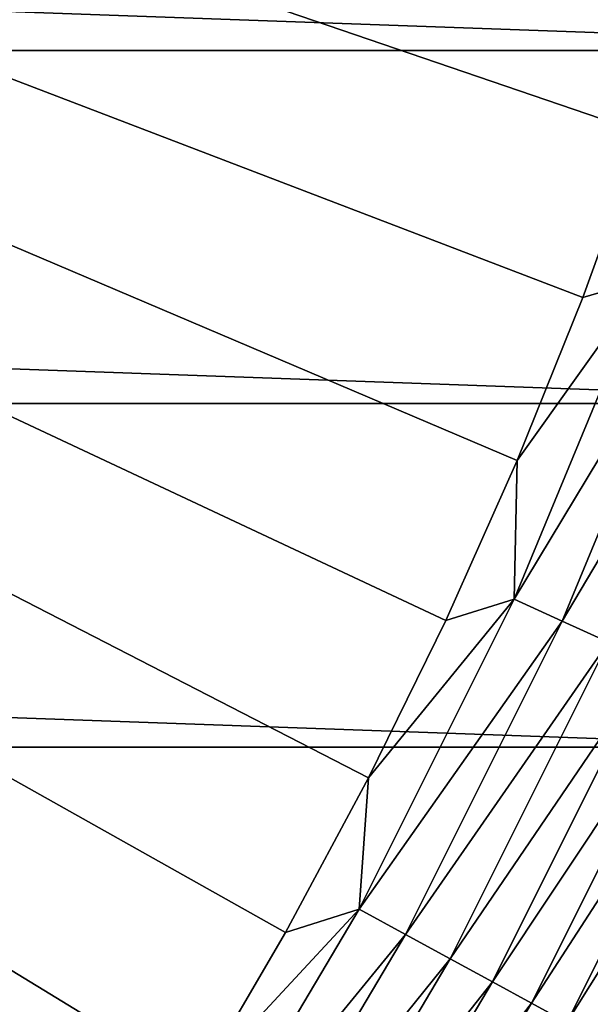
# Model space of a CAD drawing. Header units: metres. Extents: x -22 to 72, y -237 to 23.
# Tile 226 of 256: x 16.93 to 19.4, y -10.46 to -6.21. Entities that reach past the tile are written whole.
import ezdxf

# ---------------------------------------------------------------- set-up
doc = ezdxf.new("R2010")
doc.units = ezdxf.units.M
doc.layers.add('solid_509588_MEDIA_SW0001', color=7, linetype='CONTINUOUS')

msp = doc.modelspace()

# ---------------------------------------------------------------- linework, layer by layer
at = {"layer": 'solid_509588_MEDIA_SW0001'}
for points in [[(19.621035, -6.693768, 132.530869), (19.852415, -5.972702, 132.530869), (0, 0, 132.892746)], [(19.363476, -7.405902, 132.530869), (19.621035, -6.693768, 132.530869), (0, 0, 132.892746)], [(19.080078, -8.108154, 132.530869), (19.363476, -7.405902, 132.530869), (0, 0, 132.892746)], [(18.771223, -8.799588, 132.530869), (19.080078, -8.108154, 132.530869), (0, 0, 132.892746)], [(18.437321, -9.47928, 132.530869), (18.771223, -8.799588, 132.530869), (0, 0, 132.892746)], [(18.078817, -10.146324, 132.530869), (18.437321, -9.47928, 132.530869), (0, 0, 132.892746)], [(17.696192, -10.79983, 132.530869), (18.078817, -10.146324, 132.530869), (0, 0, 132.892746)], [(17.289955, -11.438926, 132.530869), (17.696192, -10.79983, 132.530869), (0, 0, 132.892746)], [(16.860647, -12.062758, 132.530869), (17.289955, -11.438926, 132.530869), (0, 0, 132.892746)], [(21.588493, -6.339161), (-21.588493, -6.339161), (-21.985802, -4.782722)], [(21.985802, -4.782722), (21.588493, -6.339161), (-21.985802, -4.782722)], [(21.08136, -7.862974), (-21.08136, -7.862974), (-21.588493, -6.339161)], [(21.588493, -6.339161), (21.08136, -7.862974), (-21.588493, -6.339161)], [(19.639555, -7.325175, 132.5121), (19.621035, -6.693768, 132.530869), (19.363476, -7.405902, 132.530869)], [(19.066944, -8.707582, 132.5121), (19.639555, -7.325175, 132.5121), (19.080078, -8.108154, 132.530869)], [(19.853115, -7.40483, 132.463425), (19.639555, -7.325175, 132.5121), (19.066944, -8.707582, 132.5121)], [(19.639555, -7.325175, 132.5121), (19.363476, -7.405902, 132.530869), (19.080078, -8.108154, 132.530869)], [(19.274279, -8.802268, 132.463425), (19.853115, -7.40483, 132.463425), (19.066944, -8.707582, 132.5121)], [(20.058994, -7.481618, 132.385696), (19.853115, -7.40483, 132.463425), (19.274279, -8.802268, 132.463425)], [(19.474154, -8.893548, 132.385696), (20.058994, -7.481618, 132.385696), (19.274279, -8.802268, 132.463425)], [(20.466829, -9.346505), (-20.466829, -9.346505), (-21.08136, -7.862974)], [(21.08136, -7.862974), (20.466829, -9.346505), (-21.08136, -7.862974)], [(19.066944, -8.707582, 132.5121), (19.080078, -8.108154, 132.530869), (18.771223, -8.799588, 132.530869)], [(18.397171, -10.045616, 132.5121), (19.066944, -8.707582, 132.5121), (18.437321, -9.47928, 132.530869)], [(19.274279, -8.802268, 132.463425), (19.066944, -8.707582, 132.5121), (18.397171, -10.045616, 132.5121)], [(19.066944, -8.707582, 132.5121), (18.771223, -8.799588, 132.530869), (18.437321, -9.47928, 132.530869)], [(18.597223, -10.154852, 132.463425), (19.274279, -8.802268, 132.463425), (18.397171, -10.045616, 132.5121)], [(19.474154, -8.893548, 132.385696), (19.274279, -8.802268, 132.463425), (18.597223, -10.154852, 132.463425)], [(18.790077, -10.260159, 132.385696), (19.474154, -8.893548, 132.385696), (18.597223, -10.154852, 132.463425)], [(19.663218, -8.979891, 132.280243), (19.474154, -8.893548, 132.385696), (18.790077, -10.260159, 132.385696)], [(18.9725, -10.359769, 132.280243), (19.663218, -8.979891, 132.280243), (18.790077, -10.260159, 132.385696)], [(19.838303, -9.059849, 132.148819), (19.663218, -8.979891, 132.280243), (18.9725, -10.359769, 132.280243)], [(19.141434, -10.452014, 132.148819), (19.838303, -9.059849, 132.148819), (18.9725, -10.359769, 132.280243)], [(19.996471, -9.132082, 131.993607), (19.838303, -9.059849, 132.148819), (19.141434, -10.452014, 132.148819)], [(19.294046, -10.535347, 131.993607), (19.996471, -9.132082, 131.993607), (19.141434, -10.452014, 132.148819)], [(20.135073, -9.195379, 131.817245), (19.996471, -9.132082, 131.993607), (19.294046, -10.535347, 131.993607)], [(19.42778, -10.60837, 131.817245), (20.135073, -9.195379, 131.817245), (19.294046, -10.535347, 131.993607)], [(19.747696, -10.783265), (-19.747696, -10.783265), (-20.466829, -9.346505)], [(20.466829, -9.346505), (19.747696, -10.783265), (-20.466829, -9.346505)], [(18.397171, -10.045616, 132.5121), (18.437321, -9.47928, 132.530869), (18.078817, -10.146324, 132.530869)], [(17.633652, -11.332459, 132.5121), (18.397171, -10.045616, 132.5121), (17.696192, -10.79983, 132.530869)], [(18.597223, -10.154852, 132.463425), (18.397171, -10.045616, 132.5121), (17.633652, -11.332459, 132.5121)], [(18.397171, -10.045616, 132.5121), (18.078817, -10.146324, 132.530869), (17.696192, -10.79983, 132.530869)], [(17.825401, -11.455689, 132.463425), (18.597223, -10.154852, 132.463425), (17.633652, -11.332459, 132.5121)], [(18.790077, -10.260159, 132.385696), (18.597223, -10.154852, 132.463425), (17.825401, -11.455689, 132.463425)], [(18.01025, -11.574485, 132.385696), (18.790077, -10.260159, 132.385696), (17.825401, -11.455689, 132.463425)], [(18.9725, -10.359769, 132.280243), (18.790077, -10.260159, 132.385696), (18.01025, -11.574485, 132.385696)], [(18.185102, -11.686856, 132.280243), (18.9725, -10.359769, 132.280243), (18.01025, -11.574485, 132.385696)], [(19.141434, -10.452014, 132.148819), (18.9725, -10.359769, 132.280243), (18.185102, -11.686856, 132.280243)], [(18.347027, -11.790917, 132.148819), (19.141434, -10.452014, 132.148819), (18.185102, -11.686856, 132.280243)], [(19.294046, -10.535347, 131.993607), (19.141434, -10.452014, 132.148819), (18.347027, -11.790917, 132.148819)]]:
    msp.add_3dface(points, dxfattribs=at)

doc.saveas('drawing.dxf')
